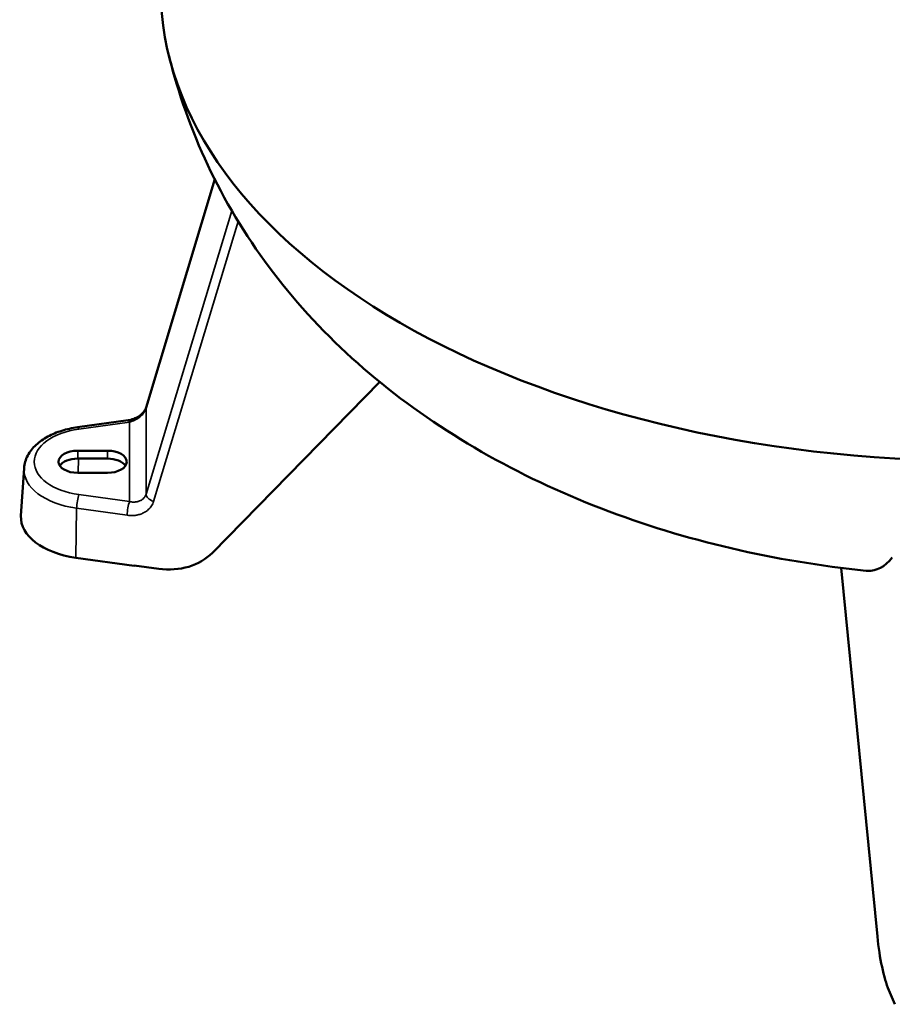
# Model space of a CAD drawing. Header units: inches. Extents: x 1 to 237, y 4 to 150.
# Tile 105 of 166: x 175 to 188, y 56 to 70. Entities that reach past the tile are written whole.
import ezdxf

# ---------------------------------------------------------------- set-up
doc = ezdxf.new("R2010")
doc.units = ezdxf.units.IN
doc.header["$LTSCALE"] = 7
doc.header["$MEASUREMENT"] = 0
doc.layers.add('Visible (ANSI)', color=7, linetype='Continuous', lineweight=50)
doc.layers.add('Visible Narrow (ANSI)', color=7, linetype='Continuous', lineweight=35)

msp = doc.modelspace()

# ---------------------------------------------------------------- linework, layer by layer
at = {"layer": 'Visible (ANSI)'}
for p, q in [((176.7346, 64.3699), (177.74, 67.7194)), ((180.1617, 64.7446), (177.7059, 62.2371)), ((175.7278, 64.0797), (176.4692, 64.1824)), ((176.1671, 63.7346), (175.7301, 63.7346)), ((176.1671, 63.6203), (175.7301, 63.6203)), ((174.9418, 63.4775), (174.8969, 62.7781)), ((175.7301, 63.4095), (176.1671, 63.4095)), ((175.7029, 62.1647), (176.5586, 62.0461)), ((176.5587, 62.0523), (176.5586, 62.0461)), ((176.5586, 62.0461), (176.561, 62.052)), ((176.9186, 62.0024), (176.5587, 62.0523)), ((186.9352, 62.0154), (187.4666, 56.6018)), ((187.6338, 55.8161), (187.7202, 55.6082))]:
    msp.add_line(p, q, dxfattribs=at)
for centre, major_axis, ratio, start_param, end_param in [((188.9486, 70.5123), (12, 0), 0.5773503, 3.1415927, 6.2831853), ((175.7301, 63.5721), (-0.2815, 0), 0.5773503, 4.712389, 7.8539816), ((175.7301, 63.4577), (-0.2815, 0), 0.5773503, 4.712389, 5.9238314), ((176.1671, 63.5721), (0.2815, 0), 0.5773503, 4.712389, 7.8539816), ((176.1671, 63.4577), (0.2815, 0), 0.5773503, 0.3593539, 1.5707963), ((175.9486, 62.7556), (-1.0524, 0), 0.5773503, 6.2461189, 7.6183622), ((176.9309, 62.8472), (0.9119, -0.4105), 0.8230648, 5.0546389, 5.9895968), ((187.6846, 56.6385), (0.0942, -0.9956), 0.2205623, 4.7284069, 5.6633648)]:
    msp.add_ellipse(centre, major_axis=major_axis, ratio=ratio, start_param=start_param, end_param=end_param, dxfattribs=at)
for points, knots in [([(187.3012, 61.974), (186.6321, 62.0419), (185.9678, 62.1517), (184.6679, 62.455), (184.0287, 62.65), (182.8031, 63.1223), (182.2126, 63.4008), (181.1042, 64.037), (180.5817, 64.3959), (179.6299, 65.1852), (179.1952, 65.6169), (178.4363, 66.5376), (178.1058, 67.0278), (177.5642, 68.045), (177.3458, 68.5738), (177.1409, 69.2574), (177.1039, 69.3927), (177.07, 69.5291)], [0, 0, 0, 0, 5.1399948, 5.1399948, 10.3186114, 10.3186114, 15.4773713, 15.4773713, 20.5807256, 20.5807256, 25.5692332, 25.5692332, 30.3721927, 30.3721927, 34.9394857, 34.9394857, 36.0513099, 36.0513099, 36.0513099, 36.0513099]), ([(176.4692, 64.1824), (176.4964, 64.1862), (176.5244, 64.1932), (176.5769, 64.2127), (176.6022, 64.2252), (176.6466, 64.2537), (176.6664, 64.27), (176.6981, 64.3027), (176.7107, 64.3196), (176.7265, 64.3476), (176.7314, 64.3592), (176.7346, 64.3699)], [0, 0, 0, 0, 0.21635046, 0.21635046, 0.42689254, 0.42689254, 0.62993532, 0.62993532, 0.82218102, 0.82218102, 0.96671816, 0.96671816, 0.96671816, 0.96671816]), ([(175.7278, 64.0797), (175.6479, 64.0686), (175.57, 64.0515), (175.4226, 64.0055), (175.353, 63.9766), (175.2257, 63.9075), (175.168, 63.8672), (175.0684, 63.7748), (175.0265, 63.7225), (174.9651, 63.6066), (174.946, 63.5427), (174.9418, 63.4775)], [2.5918139, 2.5918139, 2.5918139, 2.5918139, 2.851436, 2.851436, 3.1110581, 3.1110581, 3.3706802, 3.3706802, 3.6303023, 3.6303023, 3.8899244, 3.8899244, 3.8899244, 3.8899244]), ([(187.3012, 61.974), (187.308, 61.9733), (187.3147, 61.9728), (187.4507, 61.9661), (187.573, 62.0261), (187.6848, 62.1693)], [4.2010578, 4.2010578, 4.2010578, 4.2010578, 4.4324008, 4.4324008, 8.85818, 8.85818, 8.85818, 8.85818])]:
    msp.add_open_spline(points, degree=3, knots=knots, dxfattribs=at)
at = {"layer": 'Visible Narrow (ANSI)'}
for p, q in [((176.7326, 64.3561), (177.7413, 67.7167)), ((177.9903, 67.2584), (176.7326, 63.0988)), ((178.0852, 67.0995), (176.8433, 62.9919)), ((176.7326, 64.3561), (176.7326, 63.0988)), ((175.7484, 64.0535), (176.4898, 64.1563)), ((176.4898, 64.1563), (176.4898, 62.9878)), ((175.7301, 63.7346), (175.7301, 63.6203)), ((175.7378, 63.4095), (175.7411, 63.6203)), ((176.1671, 63.7346), (176.1671, 63.6203)), ((176.4898, 62.9878), (175.7484, 63.0906)), ((175.7134, 62.8904), (175.7029, 62.1647)), ((176.4549, 62.7876), (175.7134, 62.8904))]:
    msp.add_line(p, q, dxfattribs=at)
for centre, major_axis, ratio, start_param, end_param in [((176.8782, 64.3268), (-0.1437, 0.0431), 0.5565437, 0, 0.1667563), ((176.4898, 64.0338), (-0.0206, 0.1486), 0.1906073, 5.6544371, 6.2831861), ((175.9486, 63.5721), (-0.8577, 0), 0.5773503, 4.9480084, 7.6183622), ((175.7484, 63.9311), (-0.0206, 0.1486), 0.1906073, 5.6544365, 6.2831853), ((175.9486, 63.456), (-1.0074, 0), 0.5773503, 6.2461189, 7.6183622), ((175.7484, 62.9681), (0.0206, 0.1486), 0.1906073, 0.6287478, 2.1471847), ((176.8782, 63.0696), (-0.1436, 0.0434), 0.5647202, 0.1678972, 1.4975201), ((176.4898, 62.8653), (0.0206, 0.1486), 0.1906073, 0.6287483, 2.1471847)]:
    msp.add_ellipse(centre, major_axis=major_axis, ratio=ratio, start_param=start_param, end_param=end_param, dxfattribs=at)
for points, knots in [([(176.4898, 64.1563), (176.4985, 64.1582), (176.5077, 64.1606), (176.5253, 64.166), (176.5336, 64.1689), (176.5439, 64.1729), (176.5456, 64.1735), (176.556, 64.1777), (176.565, 64.1817), (176.5762, 64.1873), (176.5779, 64.1882), (176.5886, 64.1937), (176.5977, 64.1988), (176.6094, 64.2062), (176.6119, 64.2078), (176.6231, 64.2152), (176.6319, 64.2216), (176.6437, 64.231), (176.6468, 64.2336), (176.6576, 64.2429), (176.6652, 64.2501), (176.6765, 64.2619), (176.6803, 64.266), (176.6894, 64.2767), (176.6947, 64.2834), (176.7046, 64.2972), (176.7091, 64.3043), (176.7192, 64.3219), (176.7242, 64.3324), (176.7298, 64.3474), (176.7313, 64.3517), (176.7326, 64.3561)], [0, 0, 0, 0, 0.125, 0.125, 0.23017456, 0.23017456, 0.25, 0.25, 0.35504338, 0.35504338, 0.375, 0.375, 0.47367798, 0.47367798, 0.5, 0.5, 0.59262364, 0.59262364, 0.625, 0.625, 0.70752979, 0.70752979, 0.75, 0.75, 0.8125, 0.8125, 0.875, 0.875, 0.96409525, 0.96409525, 1, 1, 1, 1]), ([(176.7326, 63.0988), (176.73, 63.0903), (176.7268, 63.0822), (176.7201, 63.0686), (176.7168, 63.063), (176.7092, 63.0516), (176.7048, 63.0459), (176.699, 63.0394), (176.6979, 63.0382), (176.6928, 63.0327), (176.6884, 63.0287), (176.6775, 63.0194), (176.6707, 63.0145), (176.6592, 63.0074), (176.6545, 63.0048), (176.6426, 62.9989), (176.6353, 62.9958), (176.6235, 62.9916), (176.6189, 62.9902), (176.607, 62.9869), (176.5997, 62.9853), (176.5882, 62.9834), (176.584, 62.9828), (176.5726, 62.9815), (176.5656, 62.9811), (176.5548, 62.9808), (176.551, 62.9808), (176.5404, 62.981), (176.5338, 62.9813), (176.524, 62.9822), (176.5206, 62.9826), (176.5109, 62.9838), (176.5048, 62.9848), (176.4958, 62.9865), (176.4928, 62.9871), (176.4898, 62.9878)], [0, 0, 0, 0, 0.0711979, 0.0711979, 0.125, 0.125, 0.1858388, 0.1858388, 0.1989502, 0.1989502, 0.25, 0.25, 0.3250591, 0.3250591, 0.375, 0.375, 0.4516075, 0.4516075, 0.5, 0.5, 0.5781924, 0.5781924, 0.625, 0.625, 0.7047386, 0.7047386, 0.75, 0.75, 0.8313585, 0.8313585, 0.875, 0.875, 0.9576563, 0.9576563, 1, 1, 1, 1]), ([(176.8433, 62.9919), (176.836, 62.9677), (176.8155, 62.9237), (176.7669, 62.8673), (176.7113, 62.8285), (176.654, 62.8033), (176.5982, 62.789), (176.546, 62.783), (176.4981, 62.7829), (176.4688, 62.7857), (176.4549, 62.7876)], [0.00000163, 0.00000163, 0.00000163, 0.00000163, 0.125, 0.25, 0.375, 0.5, 0.625, 0.75, 0.875, 1, 1, 1, 1])]:
    msp.add_open_spline(points, degree=3, knots=knots, dxfattribs=at)

doc.saveas('drawing.dxf')
